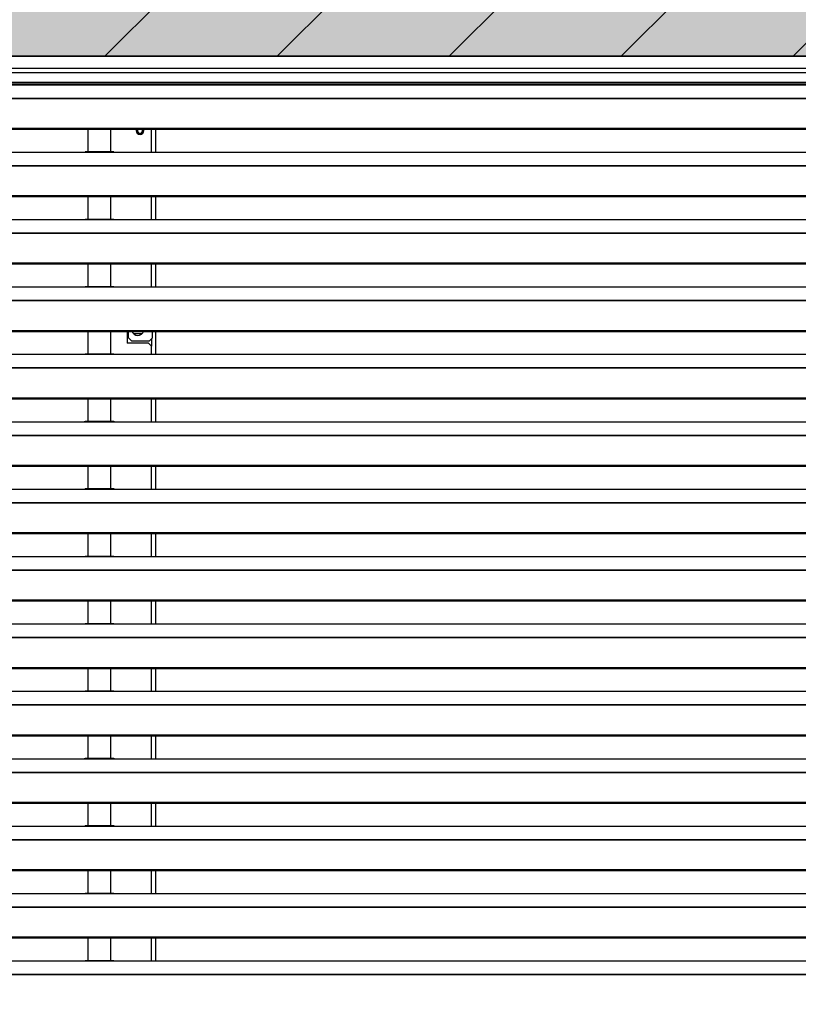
# Model space of a CAD drawing. Header units: millimetres. Extents: x 0 to 39025, y -31299 to 8400.
# Tile 247 of 256: x 15606 to 16114, y -9000 to -8358. Entities that reach past the tile are written whole.
import ezdxf

# ---------------------------------------------------------------- set-up
doc = ezdxf.new("R2010")
doc.units = ezdxf.units.MM
doc.layers.add('ODMIKI funkcionalni', color=253, linetype='Continuous')
doc.layers.add('SREDNJICE_IN_TOCKE', color=252, linetype='Continuous')

# ---------------------------------------------------------------- blocks, each defined once
blk = doc.blocks.new('*U59')
at = {"lineweight": 25}
for points in [[(1148.95, 1255.59), (1148.95, 1255.59), (1.05, 1255.59), (1.05, 1255.59)], [(1.05, 1255.59), (1.05, 1255.59), (1148.95, 1255.59), (1148.95, 1255.59)], [(1.05, 1247.81), (1.05, 1247.81), (1148.95, 1247.81), (1148.95, 1247.81)], [(1145.5, 1244.89), (1145.5, 1244.89), (4.5, 1244.89), (4.5, 1244.89)], [(4.5, 1238.75), (4.5, 1238.75), (1145.5, 1238.75), (1145.5, 1238.75)], [(4.5, 1237.7), (4.5, 1237.7), (1145.5, 1237.7), (1145.5, 1237.7)], [(42, 1237.06), (42, 1237.06), (225, 1237.06), (225, 1237.06)], [(225, 1237.06), (225, 1237.06), (247, 1237.06), (247, 1237.06)], [(245.31, 1237.14), (245.31, 1237.14), (226.65, 1237.14), (226.65, 1237.14)], [(247, 1237.06), (247, 1237.06), (818, 1237.06), (818, 1237.06)], [(16.21, 1228.34), (16.21, 1228.34), (1133.33, 1228.34), (1133.33, 1228.34)], [(16.21, 1228.12), (16.21, 1228.12), (1133.33, 1228.12), (1133.33, 1228.12)], [(7.21, 1208.7), (7.21, 1208.7), (1142.79, 1208.7), (1142.79, 1208.7)], [(7.21, 1208.04), (7.21, 1208.04), (1142.79, 1208.04), (1142.79, 1208.04)], [(228.5, 1208.04), (228.5, 1208.04), (228.5, 1193.16), (228.5, 1193.16)], [(243.5, 1193.16), (243.5, 1193.16), (243.5, 1208.04), (243.5, 1208.04)], [(265, 1207.1), (265, 1207.1), (264.82, 1208.04), (264.82, 1208.04)], [(270, 1193.08), (270, 1193.08), (270, 1208.04), (270, 1208.04)], [(272.5, 1208.04), (272.5, 1208.04), (272.5, 1193.08), (272.5, 1193.08)], [(42, 1193.08), (42, 1193.08), (225, 1193.08), (225, 1193.08)], [(225, 1193.08), (225, 1193.08), (247, 1193.08), (247, 1193.08)], [(245.31, 1193.16), (245.31, 1193.16), (226.65, 1193.16), (226.65, 1193.16)], [(247, 1193.08), (247, 1193.08), (818, 1193.08), (818, 1193.08)], [(16.21, 1184.37), (16.21, 1184.37), (1133.33, 1184.37), (1133.33, 1184.37)], [(16.21, 1184.15), (16.21, 1184.15), (1133.33, 1184.15), (1133.33, 1184.15)], [(7.21, 1164.72), (7.21, 1164.72), (1142.79, 1164.72), (1142.79, 1164.72)], [(7.21, 1164.07), (7.21, 1164.07), (1142.79, 1164.07), (1142.79, 1164.07)], [(228.5, 1164.07), (228.5, 1164.07), (228.5, 1149.19), (228.5, 1149.19)], [(243.5, 1149.19), (243.5, 1149.19), (243.5, 1164.07), (243.5, 1164.07)], [(270, 1149.11), (270, 1149.11), (270, 1164.07), (270, 1164.07)], [(272.5, 1164.07), (272.5, 1164.07), (272.5, 1149.11), (272.5, 1149.11)], [(42, 1149.11), (42, 1149.11), (225, 1149.11), (225, 1149.11)], [(225, 1149.11), (225, 1149.11), (247, 1149.11), (247, 1149.11)], [(245.31, 1149.19), (245.31, 1149.19), (226.65, 1149.19), (226.65, 1149.19)], [(247, 1149.11), (247, 1149.11), (818, 1149.11), (818, 1149.11)], [(16.21, 1140.4), (16.21, 1140.4), (1133.33, 1140.4), (1133.33, 1140.4)], [(16.21, 1140.18), (16.21, 1140.18), (1133.33, 1140.18), (1133.33, 1140.18)], [(7.21, 1120.75), (7.21, 1120.75), (1142.79, 1120.75), (1142.79, 1120.75)], [(7.21, 1120.1), (7.21, 1120.1), (1142.79, 1120.1), (1142.79, 1120.1)], [(228.5, 1120.1), (228.5, 1120.1), (228.5, 1105.21), (228.5, 1105.21)], [(243.5, 1105.21), (243.5, 1105.21), (243.5, 1120.1), (243.5, 1120.1)], [(270, 1105.13), (270, 1105.13), (270, 1120.1), (270, 1120.1)], [(272.5, 1120.1), (272.5, 1120.1), (272.5, 1105.13), (272.5, 1105.13)], [(42, 1105.13), (42, 1105.13), (225, 1105.13), (225, 1105.13)], [(225, 1105.13), (225, 1105.13), (247, 1105.13), (247, 1105.13)], [(245.31, 1105.21), (245.31, 1105.21), (226.65, 1105.21), (226.65, 1105.21)], [(247, 1105.13), (247, 1105.13), (818, 1105.13), (818, 1105.13)], [(16.21, 1096.42), (16.21, 1096.42), (1133.33, 1096.42), (1133.33, 1096.42)], [(16.21, 1096.2), (16.21, 1096.2), (1133.33, 1096.2), (1133.33, 1096.2)], [(7.21, 1076.77), (7.21, 1076.77), (1142.79, 1076.77), (1142.79, 1076.77)], [(7.21, 1076.12), (7.21, 1076.12), (1142.79, 1076.12), (1142.79, 1076.12)], [(228.5, 1076.12), (228.5, 1076.12), (228.5, 1061.24), (228.5, 1061.24)], [(243.5, 1061.24), (243.5, 1061.24), (243.5, 1076.12), (243.5, 1076.12)], [(254, 1076.12), (254, 1076.12), (254, 1068.4), (254, 1068.4)], [(254.5, 1073.42), (254.5, 1073.42), (254, 1072.92), (254, 1072.92)], [(254.5, 1073.42), (254.5, 1073.42), (255, 1073.42), (255, 1073.42)], [(255, 1071.91), (255, 1071.91), (255, 1076.12), (255, 1076.12)], [(263.7, 1074.47), (263.7, 1074.47), (258.3, 1074.47), (258.3, 1074.47)], [(270.7, 1071.91), (270.7, 1071.91), (270.7, 1076.12), (270.7, 1076.12)], [(272.5, 1076.12), (272.5, 1076.12), (272.5, 1061.16), (272.5, 1061.16)], [(268, 1068.4), (268, 1068.4), (254, 1068.4), (254, 1068.4)], [(255, 1071.91), (255, 1071.91), (257, 1069.91), (257, 1069.91)], [(257, 1069.91), (257, 1069.91), (268.7, 1069.91), (268.7, 1069.91)], [(270, 1066.38), (270, 1066.38), (268, 1068.4), (268, 1068.4)], [(268.7, 1069.91), (268.7, 1069.91), (270.7, 1071.91), (270.7, 1071.91)], [(270, 1071.21), (270, 1071.21), (270, 1066.38), (270, 1066.38)], [(42, 1061.16), (42, 1061.16), (225, 1061.16), (225, 1061.16)], [(225, 1061.16), (225, 1061.16), (247, 1061.16), (247, 1061.16)], [(245.31, 1061.24), (245.31, 1061.24), (226.65, 1061.24), (226.65, 1061.24)], [(247, 1061.16), (247, 1061.16), (818, 1061.16), (818, 1061.16)], [(270, 1061.16), (270, 1061.16), (270, 1066.38), (270, 1066.38)], [(16.21, 1052.45), (16.21, 1052.45), (1133.33, 1052.45), (1133.33, 1052.45)], [(16.21, 1052.23), (16.21, 1052.23), (1133.33, 1052.23), (1133.33, 1052.23)], [(7.21, 1032.8), (7.21, 1032.8), (1142.79, 1032.8), (1142.79, 1032.8)], [(7.21, 1032.14), (7.21, 1032.14), (1142.79, 1032.14), (1142.79, 1032.14)], [(228.5, 1032.14), (228.5, 1032.14), (228.5, 1017.27), (228.5, 1017.27)], [(243.5, 1017.27), (243.5, 1017.27), (243.5, 1032.14), (243.5, 1032.14)], [(270, 1017.19), (270, 1017.19), (270, 1032.14), (270, 1032.14)], [(272.5, 1032.14), (272.5, 1032.14), (272.5, 1017.19), (272.5, 1017.19)], [(42, 1017.19), (42, 1017.19), (225, 1017.19), (225, 1017.19)], [(225, 1017.19), (225, 1017.19), (247, 1017.19), (247, 1017.19)], [(245.31, 1017.27), (245.31, 1017.27), (226.65, 1017.27), (226.65, 1017.27)], [(247, 1017.19), (247, 1017.19), (818, 1017.19), (818, 1017.19)], [(16.21, 1008.47), (16.21, 1008.47), (1133.33, 1008.47), (1133.33, 1008.47)], [(16.21, 1008.25), (16.21, 1008.25), (1133.33, 1008.25), (1133.33, 1008.25)], [(7.21, 988.83), (7.21, 988.83), (1142.79, 988.83), (1142.79, 988.83)], [(7.21, 988.17), (7.21, 988.17), (1142.79, 988.17), (1142.79, 988.17)], [(228.5, 988.17), (228.5, 988.17), (228.5, 973.29), (228.5, 973.29)], [(243.5, 973.29), (243.5, 973.29), (243.5, 988.17), (243.5, 988.17)], [(270, 973.21), (270, 973.21), (270, 988.17), (270, 988.17)], [(272.5, 988.17), (272.5, 988.17), (272.5, 973.21), (272.5, 973.21)], [(42, 973.21), (42, 973.21), (225, 973.21), (225, 973.21)], [(225, 973.21), (225, 973.21), (247, 973.21), (247, 973.21)], [(245.31, 973.29), (245.31, 973.29), (226.65, 973.29), (226.65, 973.29)], [(247, 973.21), (247, 973.21), (818, 973.21), (818, 973.21)], [(16.21, 964.5), (16.21, 964.5), (1133.33, 964.5), (1133.33, 964.5)], [(16.21, 964.28), (16.21, 964.28), (1133.33, 964.28), (1133.33, 964.28)], [(7.21, 944.85), (7.21, 944.85), (1142.79, 944.85), (1142.79, 944.85)], [(7.21, 944.2), (7.21, 944.2), (1142.79, 944.2), (1142.79, 944.2)], [(228.5, 944.2), (228.5, 944.2), (228.5, 929.32), (228.5, 929.32)], [(243.5, 929.32), (243.5, 929.32), (243.5, 944.2), (243.5, 944.2)], [(270, 929.24), (270, 929.24), (270, 944.2), (270, 944.2)], [(272.5, 944.2), (272.5, 944.2), (272.5, 929.24), (272.5, 929.24)], [(42, 929.24), (42, 929.24), (225, 929.24), (225, 929.24)], [(225, 929.24), (225, 929.24), (247, 929.24), (247, 929.24)], [(245.31, 929.32), (245.31, 929.32), (226.65, 929.32), (226.65, 929.32)], [(247, 929.24), (247, 929.24), (818, 929.24), (818, 929.24)], [(16.21, 920.53), (16.21, 920.53), (1133.33, 920.53), (1133.33, 920.53)], [(16.21, 920.31), (16.21, 920.31), (1133.33, 920.31), (1133.33, 920.31)], [(7.21, 900.88), (7.21, 900.88), (1142.79, 900.88), (1142.79, 900.88)], [(7.21, 900.23), (7.21, 900.23), (1142.79, 900.23), (1142.79, 900.23)], [(228.5, 900.23), (228.5, 900.23), (228.5, 885.34), (228.5, 885.34)], [(243.5, 885.34), (243.5, 885.34), (243.5, 900.23), (243.5, 900.23)], [(270, 885.26), (270, 885.26), (270, 900.23), (270, 900.23)], [(272.5, 900.23), (272.5, 900.23), (272.5, 885.26), (272.5, 885.26)], [(42, 885.26), (42, 885.26), (225, 885.26), (225, 885.26)], [(225, 885.26), (225, 885.26), (247, 885.26), (247, 885.26)], [(245.31, 885.34), (245.31, 885.34), (226.65, 885.34), (226.65, 885.34)], [(247, 885.26), (247, 885.26), (818, 885.26), (818, 885.26)], [(16.21, 876.55), (16.21, 876.55), (1133.33, 876.55), (1133.33, 876.55)], [(16.21, 876.33), (16.21, 876.33), (1133.33, 876.33), (1133.33, 876.33)], [(7.21, 856.9), (7.21, 856.9), (1142.79, 856.9), (1142.79, 856.9)], [(7.21, 856.25), (7.21, 856.25), (1142.79, 856.25), (1142.79, 856.25)], [(228.5, 856.25), (228.5, 856.25), (228.5, 841.37), (228.5, 841.37)], [(243.5, 841.37), (243.5, 841.37), (243.5, 856.25), (243.5, 856.25)], [(270, 841.29), (270, 841.29), (270, 856.25), (270, 856.25)], [(272.5, 856.25), (272.5, 856.25), (272.5, 841.29), (272.5, 841.29)], [(42, 841.29), (42, 841.29), (225, 841.29), (225, 841.29)], [(225, 841.29), (225, 841.29), (247, 841.29), (247, 841.29)], [(245.31, 841.37), (245.31, 841.37), (226.65, 841.37), (226.65, 841.37)], [(247, 841.29), (247, 841.29), (818, 841.29), (818, 841.29)], [(16.21, 832.58), (16.21, 832.58), (1133.33, 832.58), (1133.33, 832.58)], [(16.21, 832.36), (16.21, 832.36), (1133.33, 832.36), (1133.33, 832.36)], [(7.21, 812.93), (7.21, 812.93), (1142.79, 812.93), (1142.79, 812.93)], [(7.21, 812.28), (7.21, 812.28), (1142.79, 812.28), (1142.79, 812.28)], [(228.5, 812.28), (228.5, 812.28), (228.5, 797.4), (228.5, 797.4)], [(243.5, 797.4), (243.5, 797.4), (243.5, 812.28), (243.5, 812.28)], [(270, 797.32), (270, 797.32), (270, 812.28), (270, 812.28)], [(272.5, 812.28), (272.5, 812.28), (272.5, 797.32), (272.5, 797.32)], [(42, 797.32), (42, 797.32), (225, 797.32), (225, 797.32)], [(225, 797.32), (225, 797.32), (247, 797.32), (247, 797.32)], [(245.31, 797.4), (245.31, 797.4), (226.65, 797.4), (226.65, 797.4)], [(247, 797.32), (247, 797.32), (818, 797.32), (818, 797.32)], [(16.21, 788.61), (16.21, 788.61), (1133.33, 788.61), (1133.33, 788.61)], [(16.21, 788.38), (16.21, 788.38), (1133.33, 788.38), (1133.33, 788.38)], [(7.21, 768.96), (7.21, 768.96), (1142.79, 768.96), (1142.79, 768.96)], [(7.21, 768.31), (7.21, 768.31), (1142.79, 768.31), (1142.79, 768.31)], [(228.5, 768.31), (228.5, 768.31), (228.5, 753.42), (228.5, 753.42)], [(243.5, 753.42), (243.5, 753.42), (243.5, 768.31), (243.5, 768.31)], [(270, 753.34), (270, 753.34), (270, 768.31), (270, 768.31)], [(272.5, 768.31), (272.5, 768.31), (272.5, 753.34), (272.5, 753.34)], [(42, 753.34), (42, 753.34), (225, 753.34), (225, 753.34)], [(225, 753.34), (225, 753.34), (247, 753.34), (247, 753.34)], [(245.31, 753.42), (245.31, 753.42), (226.65, 753.42), (226.65, 753.42)], [(247, 753.34), (247, 753.34), (818, 753.34), (818, 753.34)], [(16.21, 744.64), (16.21, 744.64), (1133.33, 744.64), (1133.33, 744.64)], [(16.21, 744.42), (16.21, 744.42), (1133.33, 744.42), (1133.33, 744.42)], [(7.21, 724.98), (7.21, 724.98), (1142.79, 724.98), (1142.79, 724.98)], [(7.21, 724.33), (7.21, 724.33), (1142.79, 724.33), (1142.79, 724.33)], [(228.5, 724.33), (228.5, 724.33), (228.5, 709.45), (228.5, 709.45)], [(243.5, 709.45), (243.5, 709.45), (243.5, 724.33), (243.5, 724.33)], [(270, 709.37), (270, 709.37), (270, 724.33), (270, 724.33)], [(272.5, 724.33), (272.5, 724.33), (272.5, 709.37), (272.5, 709.37)], [(42, 709.37), (42, 709.37), (225, 709.37), (225, 709.37)], [(225, 709.37), (225, 709.37), (247, 709.37), (247, 709.37)], [(245.31, 709.45), (245.31, 709.45), (226.65, 709.45), (226.65, 709.45)], [(247, 709.37), (247, 709.37), (818, 709.37), (818, 709.37)], [(16.21, 700.66), (16.21, 700.66), (1133.33, 700.66), (1133.33, 700.66)], [(16.21, 700.44), (16.21, 700.44), (1133.33, 700.44), (1133.33, 700.44)], [(7.21, 681.01), (7.21, 681.01), (1142.79, 681.01), (1142.79, 681.01)], [(7.21, 680.36), (7.21, 680.36), (1142.79, 680.36), (1142.79, 680.36)], [(228.5, 680.36), (228.5, 680.36), (228.5, 665.48), (228.5, 665.48)], [(243.5, 665.48), (243.5, 665.48), (243.5, 680.36), (243.5, 680.36)], [(270, 665.39), (270, 665.39), (270, 680.36), (270, 680.36)], [(272.5, 680.36), (272.5, 680.36), (272.5, 665.39), (272.5, 665.39)], [(42, 665.39), (42, 665.39), (225, 665.39), (225, 665.39)], [(225, 665.39), (225, 665.39), (247, 665.39), (247, 665.39)], [(245.31, 665.48), (245.31, 665.48), (226.65, 665.48), (226.65, 665.48)], [(247, 665.39), (247, 665.39), (818, 665.39), (818, 665.39)], [(16.21, 656.68), (16.21, 656.68), (1133.33, 656.68), (1133.33, 656.68)], [(16.21, 656.46), (16.21, 656.46), (1133.33, 656.46), (1133.33, 656.46)]]:
    blk.add_open_spline(points, degree=3, dxfattribs=at)
for points, knots in [([(225, 1237.06), (225, 1237.06), (226.12, 1237.11), (226.12, 1237.11), (226.12, 1237.11), (226.65, 1237.11), (226.65, 1237.11)], [0, 0, 0, 0, 1, 1, 1, 2, 2, 2, 2]), ([(245.31, 1237.11), (245.31, 1237.11), (245.84, 1237.11), (245.84, 1237.11), (245.84, 1237.11), (247, 1237.06), (247, 1237.06)], [0, 0, 0, 0, 1, 1, 1, 2, 2, 2, 2]), ([(260.18, 1208.04), (260.18, 1208.04), (260, 1207.1), (260, 1207.1), (260, 1207.1), (260.19, 1206.14), (260.19, 1206.14), (260.19, 1206.14), (260.73, 1205.33), (260.73, 1205.33), (260.73, 1205.33), (261.54, 1204.78), (261.54, 1204.78), (261.54, 1204.78), (262.5, 1204.59), (262.5, 1204.59), (262.5, 1204.59), (263.45, 1204.78), (263.45, 1204.78), (263.45, 1204.78), (264.27, 1205.33), (264.27, 1205.33), (264.27, 1205.33), (264.81, 1206.14), (264.81, 1206.14), (264.81, 1206.14), (265, 1207.1), (265, 1207.1)], [0, 0, 0, 0, 1, 1, 1, 2, 2, 2, 3, 3, 3, 4, 4, 4, 5, 5, 5, 6, 6, 6, 7, 7, 7, 8, 8, 8, 9, 9, 9, 9]), ([(261.08, 1208.04), (261.08, 1208.04), (260.93, 1207.75), (260.93, 1207.75), (260.93, 1207.75), (260.8, 1207.1), (260.8, 1207.1), (260.8, 1207.1), (260.93, 1206.45), (260.93, 1206.45), (260.93, 1206.45), (261.3, 1205.9), (261.3, 1205.9), (261.3, 1205.9), (261.85, 1205.52), (261.85, 1205.52), (261.85, 1205.52), (262.5, 1205.39), (262.5, 1205.39), (262.5, 1205.39), (263.15, 1205.52), (263.15, 1205.52), (263.15, 1205.52), (263.7, 1205.9), (263.7, 1205.9), (263.7, 1205.9), (264.07, 1206.45), (264.07, 1206.45), (264.07, 1206.45), (264.2, 1207.1), (264.2, 1207.1)], [0, 0, 0, 0, 1, 1, 1, 2, 2, 2, 3, 3, 3, 4, 4, 4, 5, 5, 5, 6, 6, 6, 7, 7, 7, 8, 8, 8, 9, 9, 9, 10, 10, 10, 10]), ([(264.2, 1207.1), (264.2, 1207.1), (264.07, 1207.75), (264.07, 1207.75), (264.07, 1207.75), (263.92, 1208.04), (263.92, 1208.04)], [0, 0, 0, 0, 1, 1, 1, 2, 2, 2, 2]), ([(225, 1193.08), (225, 1193.08), (226.12, 1193.13), (226.12, 1193.13), (226.12, 1193.13), (226.65, 1193.14), (226.65, 1193.14)], [0, 0, 0, 0, 1, 1, 1, 2, 2, 2, 2]), ([(245.31, 1193.14), (245.31, 1193.14), (245.84, 1193.14), (245.84, 1193.14), (245.84, 1193.14), (247, 1193.08), (247, 1193.08)], [0, 0, 0, 0, 1, 1, 1, 2, 2, 2, 2]), ([(225, 1149.11), (225, 1149.11), (226.12, 1149.16), (226.12, 1149.16), (226.12, 1149.16), (226.65, 1149.16), (226.65, 1149.16)], [0, 0, 0, 0, 1, 1, 1, 2, 2, 2, 2]), ([(245.31, 1149.16), (245.31, 1149.16), (245.84, 1149.16), (245.84, 1149.16), (245.84, 1149.16), (247, 1149.11), (247, 1149.11)], [0, 0, 0, 0, 1, 1, 1, 2, 2, 2, 2]), ([(225, 1105.13), (225, 1105.13), (226.12, 1105.19), (226.12, 1105.19), (226.12, 1105.19), (226.65, 1105.19), (226.65, 1105.19)], [0, 0, 0, 0, 1, 1, 1, 2, 2, 2, 2]), ([(245.31, 1105.2), (245.31, 1105.2), (245.84, 1105.19), (245.84, 1105.19), (245.84, 1105.19), (247, 1105.13), (247, 1105.13)], [0, 0, 0, 0, 1, 1, 1, 2, 2, 2, 2]), ([(255, 1074.16), (255, 1074.16), (254.81, 1074.15), (254.81, 1074.15), (254.81, 1074.15), (254, 1074.08), (254, 1074.08)], [0, 0, 0, 0, 1, 1, 1, 2, 2, 2, 2]), ([(257.22, 1076.12), (257.22, 1076.12), (257.76, 1075.08), (257.76, 1075.08), (257.76, 1075.08), (258.65, 1074.19), (258.65, 1074.19), (258.65, 1074.19), (259.76, 1073.62), (259.76, 1073.62), (259.76, 1073.62), (261, 1073.42), (261, 1073.42), (261, 1073.42), (262.23, 1073.62), (262.23, 1073.62), (262.23, 1073.62), (263.35, 1074.19), (263.35, 1074.19), (263.35, 1074.19), (264.24, 1075.08), (264.24, 1075.08), (264.24, 1075.08), (264.77, 1076.12), (264.77, 1076.12)], [0, 0, 0, 0, 1, 1, 1, 2, 2, 2, 3, 3, 3, 4, 4, 4, 5, 5, 5, 6, 6, 6, 7, 7, 7, 8, 8, 8, 8]), ([(225, 1061.16), (225, 1061.16), (226.12, 1061.21), (226.12, 1061.21), (226.12, 1061.21), (226.65, 1061.21), (226.65, 1061.21)], [0, 0, 0, 0, 1, 1, 1, 2, 2, 2, 2]), ([(245.31, 1061.22), (245.31, 1061.22), (245.84, 1061.21), (245.84, 1061.21), (245.84, 1061.21), (247, 1061.16), (247, 1061.16)], [0, 0, 0, 0, 1, 1, 1, 2, 2, 2, 2]), ([(225, 1017.19), (225, 1017.19), (226.12, 1017.24), (226.12, 1017.24), (226.12, 1017.24), (226.65, 1017.25), (226.65, 1017.25)], [0, 0, 0, 0, 1, 1, 1, 2, 2, 2, 2]), ([(245.31, 1017.25), (245.31, 1017.25), (245.84, 1017.24), (245.84, 1017.24), (245.84, 1017.24), (247, 1017.19), (247, 1017.19)], [0, 0, 0, 0, 1, 1, 1, 2, 2, 2, 2]), ([(225, 973.21), (225, 973.21), (226.12, 973.26), (226.12, 973.26), (226.12, 973.26), (226.65, 973.27), (226.65, 973.27)], [0, 0, 0, 0, 1, 1, 1, 2, 2, 2, 2]), ([(245.31, 973.27), (245.31, 973.27), (245.84, 973.27), (245.84, 973.27), (245.84, 973.27), (247, 973.21), (247, 973.21)], [0, 0, 0, 0, 1, 1, 1, 2, 2, 2, 2]), ([(225, 929.24), (225, 929.24), (226.12, 929.29), (226.12, 929.29), (226.12, 929.29), (226.65, 929.29), (226.65, 929.29)], [0, 0, 0, 0, 1, 1, 1, 2, 2, 2, 2]), ([(245.31, 929.29), (245.31, 929.29), (245.84, 929.29), (245.84, 929.29), (245.84, 929.29), (247, 929.24), (247, 929.24)], [0, 0, 0, 0, 1, 1, 1, 2, 2, 2, 2]), ([(225, 885.26), (225, 885.26), (226.12, 885.32), (226.12, 885.32), (226.12, 885.32), (226.65, 885.32), (226.65, 885.32)], [0, 0, 0, 0, 1, 1, 1, 2, 2, 2, 2]), ([(245.31, 885.33), (245.31, 885.33), (245.84, 885.32), (245.84, 885.32), (245.84, 885.32), (247, 885.26), (247, 885.26)], [0, 0, 0, 0, 1, 1, 1, 2, 2, 2, 2]), ([(225, 841.29), (225, 841.29), (226.12, 841.34), (226.12, 841.34), (226.12, 841.34), (226.65, 841.34), (226.65, 841.34)], [0, 0, 0, 0, 1, 1, 1, 2, 2, 2, 2]), ([(245.31, 841.35), (245.31, 841.35), (245.84, 841.34), (245.84, 841.34), (245.84, 841.34), (247, 841.29), (247, 841.29)], [0, 0, 0, 0, 1, 1, 1, 2, 2, 2, 2]), ([(225, 797.32), (225, 797.32), (226.12, 797.37), (226.12, 797.37), (226.12, 797.37), (226.65, 797.38), (226.65, 797.38)], [0, 0, 0, 0, 1, 1, 1, 2, 2, 2, 2]), ([(245.31, 797.38), (245.31, 797.38), (245.84, 797.38), (245.84, 797.38), (245.84, 797.38), (247, 797.32), (247, 797.32)], [0, 0, 0, 0, 1, 1, 1, 2, 2, 2, 2]), ([(225, 753.34), (225, 753.34), (226.12, 753.39), (226.12, 753.39), (226.12, 753.39), (226.65, 753.4), (226.65, 753.4)], [0, 0, 0, 0, 1, 1, 1, 2, 2, 2, 2]), ([(245.31, 753.4), (245.31, 753.4), (245.84, 753.4), (245.84, 753.4), (245.84, 753.4), (247, 753.34), (247, 753.34)], [0, 0, 0, 0, 1, 1, 1, 2, 2, 2, 2]), ([(225, 709.37), (225, 709.37), (226.12, 709.42), (226.12, 709.42), (226.12, 709.42), (226.65, 709.43), (226.65, 709.43)], [0, 0, 0, 0, 1, 1, 1, 2, 2, 2, 2]), ([(245.31, 709.43), (245.31, 709.43), (245.84, 709.43), (245.84, 709.43), (245.84, 709.43), (247, 709.37), (247, 709.37)], [0, 0, 0, 0, 1, 1, 1, 2, 2, 2, 2]), ([(225, 665.39), (225, 665.39), (226.12, 665.45), (226.12, 665.45), (226.12, 665.45), (226.65, 665.45), (226.65, 665.45)], [0, 0, 0, 0, 1, 1, 1, 2, 2, 2, 2]), ([(245.31, 665.46), (245.31, 665.46), (245.84, 665.45), (245.84, 665.45), (245.84, 665.45), (247, 665.39), (247, 665.39)], [0, 0, 0, 0, 1, 1, 1, 2, 2, 2, 2])]:
    blk.add_open_spline(points, degree=3, knots=knots, dxfattribs=at)

msp = doc.modelspace()

# ---------------------------------------------------------------- hatches: boundary and pattern name
at = {"layer": 'ODMIKI funkcionalni'}
h = msp.add_hatch(dxfattribs=at)
h.set_pattern_fill('ANSI31', color=256, scale=25)
h.set_pattern_definition([(45, (-1299.93, -18719.98), (-56.1266, 56.1266), [])])
h.paths.add_polyline_path([(15421.96, -9637.01), (15421.96, -8381.43), (16571.96, -8381.43), (16571.96, -9637.01), (17171.96, -9637.01), (17171.96, -7881.43), (15121.96, -7881.43), (15121.96, -9637.01)])
at = {"layer": 'SREDNJICE_IN_TOCKE'}
h = msp.add_hatch(color=256, dxfattribs=at)
h.dxf.hatch_style = 1
edge = h.paths.add_edge_path()
edge.add_line((17661.71, -7493.44), (14032.2, -7493.44))
edge.add_line((14032.2, -7493.44), (14032.2, -9637.01))
edge.add_line((14032.2, -9637.01), (14421.96, -9637.01))
edge.add_line((14421.96, -9637.01), (15421.96, -8394.04))
edge.add_spline(control_points=[(15421.96, -8390.25), (15421.96, -8390.25), (15421.96, -8388.31), (15421.96, -8386.38)], knot_values=[0.5, 0.5, 0.5, 0.5, 1, 1, 1, 1], degree=3, periodic=0)
edge.add_spline(control_points=[(15421.96, -8386.38), (15421.96, -8384.44), (15421.96, -8382.5), (15421.96, -8382.5)], knot_values=[0, 0, 0, 0, 0.5, 0.5, 0.5, 0.5], degree=3, periodic=0)
edge.add_spline(control_points=[(15423.01, -8381.42), (15423.01, -8381.42), (15709.98, -8381.42), (15996.96, -8381.42)], knot_values=[0.5, 0.5, 0.5, 0.5, 1, 1, 1, 1], degree=3, periodic=0)
edge.add_spline(control_points=[(15996.96, -8381.42), (16283.93, -8381.42), (16570.91, -8381.42), (16570.91, -8381.42)], knot_values=[0, 0, 0, 0, 0.5, 0.5, 0.5, 0.5], degree=3, periodic=0)
edge.add_spline(control_points=[(16571.96, -8382.5), (16571.96, -8382.5), (16571.96, -8384.44), (16571.96, -8386.38)], knot_values=[0.5, 0.5, 0.5, 0.5, 1, 1, 1, 1], degree=3, periodic=0)
edge.add_line((16571.96, -8394.04), (17571.96, -9637.01))
edge.add_line((17571.96, -9637.01), (17661.71, -9637.01))
edge.add_line((17661.71, -9637.01), (17661.71, -7493.44))

# ---------------------------------------------------------------- linework, layer by layer
at = {"layer": 'ODMIKI funkcionalni'}
msp.add_lwpolyline([(15421.96, -9637.01), (15421.96, -8381.43), (16571.96, -8381.43), (16571.96, -9637.01), (17171.96, -9637.01), (17171.96, -7881.43), (15121.96, -7881.43), (15121.96, -9637.01)], close=True, dxfattribs=at)

# ---------------------------------------------------------------- block references
at = {"color": 1}
msp.add_blockref('*U59', (15421.96, -9637.01), dxfattribs=at)

doc.saveas('drawing.dxf')
